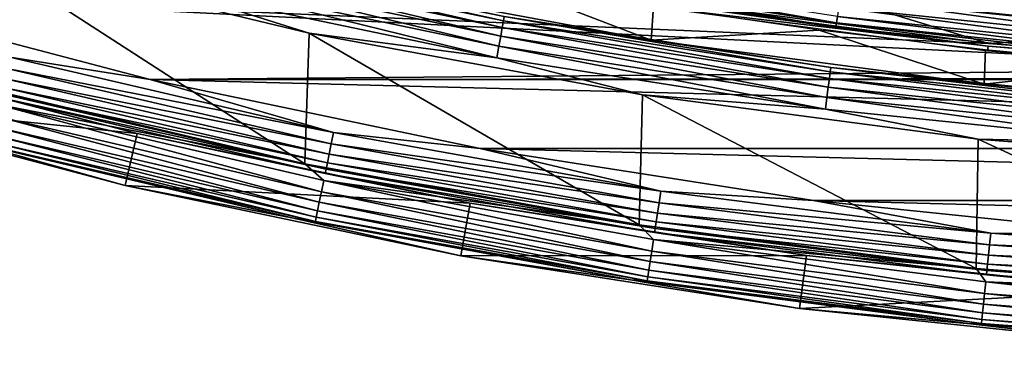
# Model space of a CAD drawing. Header units: millimetres. Extents: x -60 to 60, y -60 to 60.
# Tile 159 of 256: x -15 to -6, y -60 to -57. Entities that reach past the tile are written whole.
import ezdxf

# ---------------------------------------------------------------- set-up
doc = ezdxf.new("R2010")
doc.units = ezdxf.units.MM
doc.header["$LTSCALE"] = 81.481481
for name, color, linetype in [('1', 7, 'CONTINUOUS'), ('100', 7, 'CONTINUOUS'), ('116', 7, 'CONTINUOUS'), ('118', 7, 'CONTINUOUS'), ('120', 7, 'CONTINUOUS'), ('122', 7, 'CONTINUOUS'), ('123', 7, 'CONTINUOUS'), ('2', 7, 'CONTINUOUS'), ('226', 7, 'CONTINUOUS'), ('227', 7, 'CONTINUOUS'), ('98', 7, 'CONTINUOUS')]:
    doc.layers.add(name, color=color, linetype=linetype)

msp = doc.modelspace()

# ---------------------------------------------------------------- linework, layer by layer
at = {"layer": '1', "color": 7, "linetype": 'Continuous', "true_color": 0xf5f5f5}
for points in [[(-6.0024, -57.1089), (-3.0053, -57.3447), (-16.4928, -56.6596), (-6.0024, -57.1089)], [(-16.4928, -56.6596), (-3.0053, -57.3447), (-13.5542, -57.4335), (-16.4928, -56.6596)], [(-8.9831, -56.7165), (-6.0024, -57.1089), (-16.4928, -56.6596), (-8.9831, -56.7165)], [(-3.0053, -57.3447), (0, -57.4234), (-13.5542, -57.4335), (-3.0053, -57.3447)], [(-13.5542, -57.4335), (0, -57.4234), (13.5542, -57.4335), (-13.5542, -57.4335)], [(-10.5796, -58.0551), (-13.5542, -57.4335), (10.5796, -58.0551), (-10.5796, -58.0551)], [(10.5796, -58.0551), (-13.5542, -57.4335), (13.5542, -57.4335), (10.5796, -58.0551)], [(-7.577, -58.5227), (-10.5796, -58.0551), (7.577, -58.5227), (-7.577, -58.5227)], [(7.577, -58.5227), (-10.5796, -58.0551), (10.5796, -58.0551), (7.577, -58.5227)], [(-4.5542, -58.8352), (-7.577, -58.5227), (4.5542, -58.8352), (-4.5542, -58.8352)], [(4.5542, -58.8352), (-7.577, -58.5227), (7.577, -58.5227), (4.5542, -58.8352)]]:
    msp.add_3dface(points, dxfattribs=at)
at = {"layer": '100', "color": 7, "linetype": 'Continuous', "true_color": 0xf5f5f5}
for points in [[(-12.0155, -56.5285, 28.0087), (-9.0406, -57.0799, 28.0087), (-10.5072, -56.5172, 10.4913), (-12.0155, -56.5285, 28.0087)], [(-10.5072, -56.5172, 10.4913), (-9.0406, -57.0799, 28.0087), (-9.0197, -56.7736, 10.4913), (-10.5072, -56.5172, 10.4913)], [(-9.0197, -56.7736, 10.4913), (-9.0406, -57.0799, 28.0087), (-7.5259, -56.9909, 10.4913), (-9.0197, -56.7736, 10.4913)], [(-9.0406, -57.0799, 28.0087), (-6.0408, -57.4748, 28.0087), (-7.5259, -56.9909, 10.4913), (-9.0406, -57.0799, 28.0087)], [(-7.5259, -56.9909, 10.4913), (-6.0408, -57.4748, 28.0087), (-6.027, -57.1688, 10.4913), (-7.5259, -56.9909, 10.4913)], [(-6.027, -57.1688, 10.4913), (-6.0408, -57.4748, 28.0087), (-4.5239, -57.3074, 10.4913), (-6.027, -57.1688, 10.4913)], [(-6.0408, -57.4748, 28.0087), (-3.0246, -57.7122, 28.0087), (-4.5239, -57.3074, 10.4913), (-6.0408, -57.4748, 28.0087)]]:
    msp.add_3dface(points, dxfattribs=at)
at = {"layer": '116', "color": 7, "linetype": 'Continuous', "true_color": 0xf5f5f5}
for points in [[(-6.0024, -57.1089), (-8.9831, -56.7165), (-7.341, -56.7001, -0.021), (-6.0024, -57.1089)], [(-4.4124, -57.0028, -0.021), (-7.341, -56.7001, -0.021), (-4.3935, -56.7585, -0.0841), (-4.4124, -57.0028, -0.021)], [(-4.4124, -57.0028, -0.021), (-6.0024, -57.1089), (-7.341, -56.7001, -0.021), (-4.4124, -57.0028, -0.021)], [(-3.0053, -57.3447), (-6.0024, -57.1089), (-4.4124, -57.0028, -0.021), (-3.0053, -57.3447)]]:
    msp.add_3dface(points, dxfattribs=at)
at = {"layer": '118', "color": 7, "linetype": 'Continuous', "true_color": 0xf5f5f5}
for points in [[(-16.4928, -56.6596), (-13.5542, -57.4335), (-14.8189, -57.2339, 0.0123), (-16.4928, -56.6596)], [(-13.669, -57.92, 0.4913), (-16.6325, -57.1396, 0.4913), (-14.9131, -57.5977, 0.382), (-13.669, -57.92, 0.4913)], [(-14.8189, -57.2339, 0.0123), (-11.901, -57.911, 0.0123), (-14.8451, -57.3353, 0.0485), (-14.8189, -57.2339, 0.0123)], [(-14.8189, -57.2339, 0.0123), (-13.5542, -57.4335), (-11.901, -57.911, 0.0123), (-14.8189, -57.2339, 0.0123)], [(-14.8451, -57.3353, 0.0485), (-11.9221, -58.0136, 0.0485), (-14.8688, -57.4265, 0.1069), (-14.8451, -57.3353, 0.0485)], [(-14.8451, -57.3353, 0.0485), (-11.901, -57.911, 0.0123), (-11.9221, -58.0136, 0.0485), (-14.8451, -57.3353, 0.0485)], [(-14.8688, -57.4265, 0.1069), (-11.9411, -58.1059, 0.1069), (-14.8886, -57.503, 0.1846), (-14.8688, -57.4265, 0.1069)], [(-14.8688, -57.4265, 0.1069), (-11.9221, -58.0136, 0.0485), (-11.9411, -58.1059, 0.1069), (-14.8688, -57.4265, 0.1069)], [(-13.5542, -57.4335), (-10.5796, -58.0551), (-11.901, -57.911, 0.0123), (-13.5542, -57.4335)], [(-14.9036, -57.561, 0.2779), (-11.969, -58.242, 0.2779), (-14.9131, -57.5977, 0.382), (-14.9036, -57.561, 0.2779)], [(-14.8886, -57.503, 0.1846), (-11.957, -58.1833, 0.1846), (-14.9036, -57.561, 0.2779), (-14.8886, -57.503, 0.1846)], [(-14.9036, -57.561, 0.2779), (-11.957, -58.1833, 0.1846), (-11.969, -58.242, 0.2779), (-14.9036, -57.561, 0.2779)], [(-14.8886, -57.503, 0.1846), (-11.9411, -58.1059, 0.1069), (-11.957, -58.1833, 0.1846), (-14.8886, -57.503, 0.1846)], [(-13.669, -57.92, 0.4913), (-14.9131, -57.5977, 0.382), (-11.9767, -58.2791, 0.382), (-13.669, -57.92, 0.4913)], [(-14.9131, -57.5977, 0.382), (-11.969, -58.242, 0.2779), (-11.9767, -58.2791, 0.382), (-14.9131, -57.5977, 0.382)], [(-10.6692, -58.5469, 0.4913), (-13.669, -57.92, 0.4913), (-11.9767, -58.2791, 0.382), (-10.6692, -58.5469, 0.4913)], [(-11.901, -57.911, 0.0123), (-8.9526, -58.4395, 0.0123), (-11.9221, -58.0136, 0.0485), (-11.901, -57.911, 0.0123)], [(-11.901, -57.911, 0.0123), (-10.5796, -58.0551), (-8.9526, -58.4395, 0.0123), (-11.901, -57.911, 0.0123)], [(-11.9221, -58.0136, 0.0485), (-8.9685, -58.543, 0.0485), (-11.9411, -58.1059, 0.1069), (-11.9221, -58.0136, 0.0485)], [(-11.9221, -58.0136, 0.0485), (-8.9526, -58.4395, 0.0123), (-8.9685, -58.543, 0.0485), (-11.9221, -58.0136, 0.0485)], [(-10.5796, -58.0551), (-7.577, -58.5227), (-8.9526, -58.4395, 0.0123), (-10.5796, -58.0551)], [(-11.957, -58.1833, 0.1846), (-8.9947, -58.7142, 0.1846), (-11.969, -58.242, 0.2779), (-11.957, -58.1833, 0.1846)], [(-11.9411, -58.1059, 0.1069), (-8.9827, -58.6361, 0.1069), (-11.957, -58.1833, 0.1846), (-11.9411, -58.1059, 0.1069)], [(-11.957, -58.1833, 0.1846), (-8.9827, -58.6361, 0.1069), (-8.9947, -58.7142, 0.1846), (-11.957, -58.1833, 0.1846)], [(-11.9411, -58.1059, 0.1069), (-8.9685, -58.543, 0.0485), (-8.9827, -58.6361, 0.1069), (-11.9411, -58.1059, 0.1069)], [(-11.969, -58.242, 0.2779), (-9.0038, -58.7735, 0.2779), (-11.9767, -58.2791, 0.382), (-11.969, -58.242, 0.2779)], [(-11.969, -58.242, 0.2779), (-8.9947, -58.7142, 0.1846), (-9.0038, -58.7735, 0.2779), (-11.969, -58.242, 0.2779)], [(-10.6692, -58.5469, 0.4913), (-11.9767, -58.2791, 0.382), (-9.0095, -58.811, 0.382), (-10.6692, -58.5469, 0.4913)], [(-11.9767, -58.2791, 0.382), (-9.0038, -58.7735, 0.2779), (-9.0095, -58.811, 0.382), (-11.9767, -58.2791, 0.382)], [(-8.9526, -58.4395, 0.0123), (-5.9812, -58.8179, 0.0123), (-8.9685, -58.543, 0.0485), (-8.9526, -58.4395, 0.0123)], [(-8.9526, -58.4395, 0.0123), (-7.577, -58.5227), (-5.9812, -58.8179, 0.0123), (-8.9526, -58.4395, 0.0123)], [(-8.9685, -58.543, 0.0485), (-5.9918, -58.9221, 0.0485), (-8.9827, -58.6361, 0.1069), (-8.9685, -58.543, 0.0485)], [(-8.9685, -58.543, 0.0485), (-5.9812, -58.8179, 0.0123), (-5.9918, -58.9221, 0.0485), (-8.9685, -58.543, 0.0485)], [(-7.577, -58.5227), (-4.5542, -58.8352), (-5.9812, -58.8179, 0.0123), (-7.577, -58.5227)], [(-7.6411, -59.0185, 0.4913), (-10.6692, -58.5469, 0.4913), (-9.0095, -58.811, 0.382), (-7.6411, -59.0185, 0.4913)], [(-8.9947, -58.7142, 0.1846), (-6.0093, -59.0944, 0.1846), (-9.0038, -58.7735, 0.2779), (-8.9947, -58.7142, 0.1846)], [(-8.9827, -58.6361, 0.1069), (-6.0013, -59.0158, 0.1069), (-8.9947, -58.7142, 0.1846), (-8.9827, -58.6361, 0.1069)], [(-8.9947, -58.7142, 0.1846), (-6.0013, -59.0158, 0.1069), (-6.0093, -59.0944, 0.1846), (-8.9947, -58.7142, 0.1846)], [(-8.9827, -58.6361, 0.1069), (-5.9918, -58.9221, 0.0485), (-6.0013, -59.0158, 0.1069), (-8.9827, -58.6361, 0.1069)], [(-9.0038, -58.7735, 0.2779), (-6.0154, -59.1541, 0.2779), (-9.0095, -58.811, 0.382), (-9.0038, -58.7735, 0.2779)], [(-9.0038, -58.7735, 0.2779), (-6.0093, -59.0944, 0.1846), (-6.0154, -59.1541, 0.2779), (-9.0038, -58.7735, 0.2779)], [(-7.6411, -59.0185, 0.4913), (-9.0095, -58.811, 0.382), (-6.0192, -59.1918, 0.382), (-7.6411, -59.0185, 0.4913)], [(-9.0095, -58.811, 0.382), (-6.0154, -59.1541, 0.2779), (-6.0192, -59.1918, 0.382), (-9.0095, -58.811, 0.382)], [(-5.9812, -58.8179, 0.0123), (-2.9944, -59.0453, 0.0123), (-5.9918, -58.9221, 0.0485), (-5.9812, -58.8179, 0.0123)], [(-5.9812, -58.8179, 0.0123), (-4.5542, -58.8352), (-2.9944, -59.0453, 0.0123), (-5.9812, -58.8179, 0.0123)], [(-5.9918, -58.9221, 0.0485), (-2.9997, -59.15, 0.0485), (-6.0013, -59.0158, 0.1069), (-5.9918, -58.9221, 0.0485)], [(-5.9918, -58.9221, 0.0485), (-2.9944, -59.0453, 0.0123), (-2.9997, -59.15, 0.0485), (-5.9918, -58.9221, 0.0485)], [(-4.5928, -59.3336, 0.4913), (-7.6411, -59.0185, 0.4913), (-6.0192, -59.1918, 0.382), (-4.5928, -59.3336, 0.4913)], [(-6.0013, -59.0158, 0.1069), (-3.0045, -59.244, 0.1069), (-6.0093, -59.0944, 0.1846), (-6.0013, -59.0158, 0.1069)], [(-6.0013, -59.0158, 0.1069), (-2.9997, -59.15, 0.0485), (-3.0045, -59.244, 0.1069), (-6.0013, -59.0158, 0.1069)], [(-6.0154, -59.1541, 0.2779), (-3.0116, -59.3828, 0.2779), (-6.0192, -59.1918, 0.382), (-6.0154, -59.1541, 0.2779)], [(-6.0093, -59.0944, 0.1846), (-3.0085, -59.3229, 0.1846), (-6.0154, -59.1541, 0.2779), (-6.0093, -59.0944, 0.1846)], [(-6.0154, -59.1541, 0.2779), (-3.0085, -59.3229, 0.1846), (-3.0116, -59.3828, 0.2779), (-6.0154, -59.1541, 0.2779)], [(-6.0093, -59.0944, 0.1846), (-3.0045, -59.244, 0.1069), (-3.0085, -59.3229, 0.1846), (-6.0093, -59.0944, 0.1846)], [(-4.5928, -59.3336, 0.4913), (-6.0192, -59.1918, 0.382), (-3.0135, -59.4207, 0.382), (-4.5928, -59.3336, 0.4913)], [(-6.0192, -59.1918, 0.382), (-3.0116, -59.3828, 0.2779), (-3.0135, -59.4207, 0.382), (-6.0192, -59.1918, 0.382)]]:
    msp.add_3dface(points, dxfattribs=at)
at = {"layer": '120', "color": 7, "linetype": 'Continuous', "true_color": 0xf5f5f5}
for points in [[(-16.7667, -57.6006, 28), (-13.7793, -58.3874, 28), (-15.2676, -57.9733, 28), (-16.7667, -57.6006, 28)], [(-15.2676, -57.9733, 28), (-13.7793, -58.3874, 28), (-12.2629, -58.6824, 28), (-15.2676, -57.9733, 28)], [(-13.7793, -58.3874, 28), (-10.7553, -59.0193, 28), (-12.2629, -58.6824, 28), (-13.7793, -58.3874, 28)], [(-12.2629, -58.6824, 28), (-10.7553, -59.0193, 28), (-9.2258, -59.2359, 28), (-12.2629, -58.6824, 28)], [(-10.7553, -59.0193, 28), (-7.7028, -59.4947, 28), (-9.2258, -59.2359, 28), (-10.7553, -59.0193, 28)], [(-9.2258, -59.2359, 28), (-7.7028, -59.4947, 28), (-6.1641, -59.6323, 28), (-9.2258, -59.2359, 28)], [(-7.7028, -59.4947, 28), (-4.6299, -59.8123, 28), (-6.1641, -59.6323, 28), (-7.7028, -59.4947, 28)], [(-6.1641, -59.6323, 28), (-4.6299, -59.8123, 28), (-3.0862, -59.8705, 28), (-6.1641, -59.6323, 28)]]:
    msp.add_3dface(points, dxfattribs=at)
at = {"layer": '122', "color": 7, "linetype": 'Continuous', "true_color": 0xf5f5f5}
for points in [[(-12.1602, -58.1931, 28.5), (-15.1399, -57.4899, 28.5), (-14.929, -57.6594, 28.4876), (-12.1602, -58.1931, 28.5)], [(-12.0108, -58.4452, 28.4507), (-14.929, -57.6594, 28.4876), (-14.9556, -57.7618, 28.4507), (-12.0108, -58.4452, 28.4507)], [(-11.9895, -58.3415, 28.4876), (-12.1602, -58.1931, 28.5), (-14.929, -57.6594, 28.4876), (-11.9895, -58.3415, 28.4876)], [(-11.9895, -58.3415, 28.4876), (-14.929, -57.6594, 28.4876), (-12.0108, -58.4452, 28.4507), (-11.9895, -58.3415, 28.4876)], [(-12.0299, -58.5382, 28.3911), (-14.9556, -57.7618, 28.4507), (-14.9794, -57.8537, 28.3911), (-12.0299, -58.5382, 28.3911)], [(-12.0108, -58.4452, 28.4507), (-14.9556, -57.7618, 28.4507), (-12.0299, -58.5382, 28.3911), (-12.0108, -58.4452, 28.4507)], [(-12.0459, -58.6158, 28.3119), (-14.9794, -57.8537, 28.3911), (-14.9992, -57.9305, 28.3119), (-12.0459, -58.6158, 28.3119)], [(-12.0299, -58.5382, 28.3911), (-14.9794, -57.8537, 28.3911), (-12.0459, -58.6158, 28.3119), (-12.0299, -58.5382, 28.3911)], [(-15.2676, -57.9733, 28), (-12.2629, -58.6824, 28), (-15.0235, -58.0241, 28.1113), (-15.2676, -57.9733, 28)], [(-12.0653, -58.7105, 28.1113), (-15.0142, -57.9882, 28.217), (-15.0235, -58.0241, 28.1113), (-12.0653, -58.7105, 28.1113)], [(-12.0579, -58.6743, 28.217), (-14.9992, -57.9305, 28.3119), (-15.0142, -57.9882, 28.217), (-12.0579, -58.6743, 28.217)], [(-12.0579, -58.6743, 28.217), (-15.0142, -57.9882, 28.217), (-12.0653, -58.7105, 28.1113), (-12.0579, -58.6743, 28.217)], [(-12.0459, -58.6158, 28.3119), (-14.9992, -57.9305, 28.3119), (-12.0579, -58.6743, 28.217), (-12.0459, -58.6158, 28.3119)], [(-12.2629, -58.6824, 28), (-12.0653, -58.7105, 28.1113), (-15.0235, -58.0241, 28.1113), (-12.2629, -58.6824, 28)], [(-9.1484, -58.7419, 28.5), (-12.1602, -58.1931, 28.5), (-11.9895, -58.3415, 28.4876), (-9.1484, -58.7419, 28.5)], [(-9.0352, -58.9785, 28.4507), (-11.9895, -58.3415, 28.4876), (-12.0108, -58.4452, 28.4507), (-9.0352, -58.9785, 28.4507)], [(-9.0191, -58.8739, 28.4876), (-9.1484, -58.7419, 28.5), (-11.9895, -58.3415, 28.4876), (-9.0191, -58.8739, 28.4876)], [(-9.0191, -58.8739, 28.4876), (-11.9895, -58.3415, 28.4876), (-9.0352, -58.9785, 28.4507), (-9.0191, -58.8739, 28.4876)], [(-9.0495, -59.0723, 28.3911), (-12.0108, -58.4452, 28.4507), (-12.0299, -58.5382, 28.3911), (-9.0495, -59.0723, 28.3911)], [(-9.0352, -58.9785, 28.4507), (-12.0108, -58.4452, 28.4507), (-9.0495, -59.0723, 28.3911), (-9.0352, -58.9785, 28.4507)], [(-9.0616, -59.1507, 28.3119), (-12.0299, -58.5382, 28.3911), (-12.0459, -58.6158, 28.3119), (-9.0616, -59.1507, 28.3119)], [(-9.0495, -59.0723, 28.3911), (-12.0299, -58.5382, 28.3911), (-9.0616, -59.1507, 28.3119), (-9.0495, -59.0723, 28.3911)], [(-9.0706, -59.2097, 28.217), (-12.0459, -58.6158, 28.3119), (-12.0579, -58.6743, 28.217), (-9.0706, -59.2097, 28.217)], [(-9.0616, -59.1507, 28.3119), (-12.0459, -58.6158, 28.3119), (-9.0706, -59.2097, 28.217), (-9.0616, -59.1507, 28.3119)], [(-12.2629, -58.6824, 28), (-9.2258, -59.2359, 28), (-12.0653, -58.7105, 28.1113), (-12.2629, -58.6824, 28)], [(-9.0762, -59.2463, 28.1113), (-12.0579, -58.6743, 28.217), (-12.0653, -58.7105, 28.1113), (-9.0762, -59.2463, 28.1113)], [(-9.2258, -59.2359, 28), (-9.0762, -59.2463, 28.1113), (-12.0653, -58.7105, 28.1113), (-9.2258, -59.2359, 28)], [(-9.0706, -59.2097, 28.217), (-12.0579, -58.6743, 28.217), (-9.0762, -59.2463, 28.1113), (-9.0706, -59.2097, 28.217)], [(-6.1123, -59.135, 28.5), (-9.1484, -58.7419, 28.5), (-9.0191, -58.8739, 28.4876), (-6.1123, -59.135, 28.5)], [(-6.0364, -59.3604, 28.4507), (-9.0191, -58.8739, 28.4876), (-9.0352, -58.9785, 28.4507), (-6.0364, -59.3604, 28.4507)], [(-6.0257, -59.2551, 28.4876), (-6.1123, -59.135, 28.5), (-9.0191, -58.8739, 28.4876), (-6.0257, -59.2551, 28.4876)], [(-6.0257, -59.2551, 28.4876), (-9.0191, -58.8739, 28.4876), (-6.0364, -59.3604, 28.4507), (-6.0257, -59.2551, 28.4876)], [(-6.046, -59.4549, 28.3911), (-9.0352, -58.9785, 28.4507), (-9.0495, -59.0723, 28.3911), (-6.046, -59.4549, 28.3911)], [(-6.0364, -59.3604, 28.4507), (-9.0352, -58.9785, 28.4507), (-6.046, -59.4549, 28.3911), (-6.0364, -59.3604, 28.4507)], [(-6.054, -59.5338, 28.3119), (-9.0495, -59.0723, 28.3911), (-9.0616, -59.1507, 28.3119), (-6.054, -59.5338, 28.3119)], [(-6.046, -59.4549, 28.3911), (-9.0495, -59.0723, 28.3911), (-6.054, -59.5338, 28.3119), (-6.046, -59.4549, 28.3911)], [(-6.06, -59.5931, 28.217), (-9.0616, -59.1507, 28.3119), (-9.0706, -59.2097, 28.217), (-6.06, -59.5931, 28.217)], [(-6.054, -59.5338, 28.3119), (-9.0616, -59.1507, 28.3119), (-6.06, -59.5931, 28.217), (-6.054, -59.5338, 28.3119)], [(-3.06, -59.3712, 28.5), (-6.1123, -59.135, 28.5), (-6.0257, -59.2551, 28.4876), (-3.06, -59.3712, 28.5)], [(-9.2258, -59.2359, 28), (-6.1641, -59.6323, 28), (-9.0762, -59.2463, 28.1113), (-9.2258, -59.2359, 28)], [(-6.0638, -59.6299, 28.1113), (-9.0706, -59.2097, 28.217), (-9.0762, -59.2463, 28.1113), (-6.0638, -59.6299, 28.1113)], [(-6.1641, -59.6323, 28), (-6.0638, -59.6299, 28.1113), (-9.0762, -59.2463, 28.1113), (-6.1641, -59.6323, 28)], [(-6.06, -59.5931, 28.217), (-9.0706, -59.2097, 28.217), (-6.0638, -59.6299, 28.1113), (-6.06, -59.5931, 28.217)], [(-3.0221, -59.59, 28.4507), (-6.0257, -59.2551, 28.4876), (-6.0364, -59.3604, 28.4507), (-3.0221, -59.59, 28.4507)], [(-3.0167, -59.4843, 28.4876), (-3.06, -59.3712, 28.5), (-6.0257, -59.2551, 28.4876), (-3.0167, -59.4843, 28.4876)], [(-3.0167, -59.4843, 28.4876), (-6.0257, -59.2551, 28.4876), (-3.0221, -59.59, 28.4507), (-3.0167, -59.4843, 28.4876)], [(-3.0269, -59.6848, 28.3911), (-6.0364, -59.3604, 28.4507), (-6.046, -59.4549, 28.3911), (-3.0269, -59.6848, 28.3911)], [(-3.0221, -59.59, 28.4507), (-6.0364, -59.3604, 28.4507), (-3.0269, -59.6848, 28.3911), (-3.0221, -59.59, 28.4507)], [(-3.0309, -59.764, 28.3119), (-6.046, -59.4549, 28.3911), (-6.054, -59.5338, 28.3119), (-3.0309, -59.764, 28.3119)], [(-3.0269, -59.6848, 28.3911), (-6.046, -59.4549, 28.3911), (-3.0309, -59.764, 28.3119), (-3.0269, -59.6848, 28.3911)], [(-3.0358, -59.8605, 28.1113), (-6.06, -59.5931, 28.217), (-6.0638, -59.6299, 28.1113), (-3.0358, -59.8605, 28.1113)], [(-3.0339, -59.8236, 28.217), (-6.054, -59.5338, 28.3119), (-6.06, -59.5931, 28.217), (-3.0339, -59.8236, 28.217)], [(-3.0339, -59.8236, 28.217), (-6.06, -59.5931, 28.217), (-3.0358, -59.8605, 28.1113), (-3.0339, -59.8236, 28.217)], [(-3.0309, -59.764, 28.3119), (-6.054, -59.5338, 28.3119), (-3.0339, -59.8236, 28.217), (-3.0309, -59.764, 28.3119)], [(-6.1641, -59.6323, 28), (-3.0862, -59.8705, 28), (-6.0638, -59.6299, 28.1113), (-6.1641, -59.6323, 28)], [(-3.0862, -59.8705, 28), (-3.0358, -59.8605, 28.1113), (-6.0638, -59.6299, 28.1113), (-3.0862, -59.8705, 28)]]:
    msp.add_3dface(points, dxfattribs=at)
at = {"layer": '123', "color": 7, "linetype": 'Continuous', "true_color": 0xf5f5f5}
for points in [[(-15.087, -56.3051, 28.5), (-12.1195, -57.0175, 28.5), (-13.3635, -56.6258, 28.4877), (-15.087, -56.3051, 28.5)], [(-13.2997, -56.3553, 28.3154), (-10.381, -56.9652, 28.3154), (-13.2859, -56.2969, 28.2221), (-13.2997, -56.3553, 28.3154)], [(-13.2859, -56.2969, 28.2221), (-10.3702, -56.9062, 28.2221), (-13.2772, -56.26, 28.118), (-13.2859, -56.2969, 28.2221)], [(-13.2859, -56.2969, 28.2221), (-10.381, -56.9652, 28.3154), (-10.3702, -56.9062, 28.2221), (-13.2859, -56.2969, 28.2221)], [(-13.2772, -56.26, 28.118), (-10.3702, -56.9062, 28.2221), (-10.3634, -56.8689, 28.118), (-13.2772, -56.26, 28.118)], [(-13.3178, -56.4322, 28.3931), (-10.3951, -57.0429, 28.3931), (-13.2997, -56.3553, 28.3154), (-13.3178, -56.4322, 28.3931)], [(-13.2997, -56.3553, 28.3154), (-10.3951, -57.0429, 28.3931), (-10.381, -56.9652, 28.3154), (-13.2997, -56.3553, 28.3154)], [(-13.3395, -56.5238, 28.4515), (-10.412, -57.1356, 28.4515), (-13.3178, -56.4322, 28.3931), (-13.3395, -56.5238, 28.4515)], [(-13.3178, -56.4322, 28.3931), (-10.412, -57.1356, 28.4515), (-10.3951, -57.0429, 28.3931), (-13.3178, -56.4322, 28.3931)], [(-13.3635, -56.6258, 28.4877), (-10.4308, -57.2386, 28.4877), (-13.3395, -56.5238, 28.4515), (-13.3635, -56.6258, 28.4877)], [(-13.3395, -56.5238, 28.4515), (-10.4308, -57.2386, 28.4877), (-10.412, -57.1356, 28.4515), (-13.3395, -56.5238, 28.4515)], [(-9.0406, -57.0799, 28.0087), (-12.0155, -56.5285, 28.0087), (-10.3634, -56.8689, 28.118), (-9.0406, -57.0799, 28.0087)], [(-13.3635, -56.6258, 28.4877), (-12.1195, -57.0175, 28.5), (-10.4308, -57.2386, 28.4877), (-13.3635, -56.6258, 28.4877)], [(-10.381, -56.9652, 28.3154), (-7.4347, -57.4241, 28.3154), (-10.3702, -56.9062, 28.2221), (-10.381, -56.9652, 28.3154)], [(-10.3702, -56.9062, 28.2221), (-7.427, -57.3646, 28.2221), (-10.3634, -56.8689, 28.118), (-10.3702, -56.9062, 28.2221)], [(-10.3702, -56.9062, 28.2221), (-7.4347, -57.4241, 28.3154), (-7.427, -57.3646, 28.2221), (-10.3702, -56.9062, 28.2221)], [(-9.0406, -57.0799, 28.0087), (-10.3634, -56.8689, 28.118), (-7.4221, -57.327, 28.118), (-9.0406, -57.0799, 28.0087)], [(-10.3634, -56.8689, 28.118), (-7.427, -57.3646, 28.2221), (-7.4221, -57.327, 28.118), (-10.3634, -56.8689, 28.118)], [(-12.1195, -57.0175, 28.5), (-9.1188, -57.5737, 28.5), (-10.4308, -57.2386, 28.4877), (-12.1195, -57.0175, 28.5)], [(-10.3951, -57.0429, 28.3931), (-7.4448, -57.5024, 28.3931), (-10.381, -56.9652, 28.3154), (-10.3951, -57.0429, 28.3931)], [(-10.381, -56.9652, 28.3154), (-7.4448, -57.5024, 28.3931), (-7.4347, -57.4241, 28.3154), (-10.381, -56.9652, 28.3154)], [(-10.412, -57.1356, 28.4515), (-7.4569, -57.5958, 28.4515), (-10.3951, -57.0429, 28.3931), (-10.412, -57.1356, 28.4515)], [(-10.3951, -57.0429, 28.3931), (-7.4569, -57.5958, 28.4515), (-7.4448, -57.5024, 28.3931), (-10.3951, -57.0429, 28.3931)], [(-6.0408, -57.4748, 28.0087), (-9.0406, -57.0799, 28.0087), (-7.4221, -57.327, 28.118), (-6.0408, -57.4748, 28.0087)], [(-10.4308, -57.2386, 28.4877), (-7.4704, -57.6997, 28.4877), (-10.412, -57.1356, 28.4515), (-10.4308, -57.2386, 28.4877)], [(-10.412, -57.1356, 28.4515), (-7.4704, -57.6997, 28.4877), (-7.4569, -57.5958, 28.4515), (-10.412, -57.1356, 28.4515)], [(-10.4308, -57.2386, 28.4877), (-9.1188, -57.5737, 28.5), (-7.4704, -57.6997, 28.4877), (-10.4308, -57.2386, 28.4877)], [(-7.4347, -57.4241, 28.3154), (-4.4687, -57.7307, 28.3154), (-7.427, -57.3646, 28.2221), (-7.4347, -57.4241, 28.3154)], [(-7.427, -57.3646, 28.2221), (-4.4641, -57.6709, 28.2221), (-7.4221, -57.327, 28.118), (-7.427, -57.3646, 28.2221)], [(-7.427, -57.3646, 28.2221), (-4.4687, -57.7307, 28.3154), (-4.4641, -57.6709, 28.2221), (-7.427, -57.3646, 28.2221)], [(-6.0408, -57.4748, 28.0087), (-7.4221, -57.327, 28.118), (-4.4612, -57.6331, 28.118), (-6.0408, -57.4748, 28.0087)], [(-7.4221, -57.327, 28.118), (-4.4641, -57.6709, 28.2221), (-4.4612, -57.6331, 28.118), (-7.4221, -57.327, 28.118)], [(-7.4448, -57.5024, 28.3931), (-4.4748, -57.8094, 28.3931), (-7.4347, -57.4241, 28.3154), (-7.4448, -57.5024, 28.3931)], [(-7.4347, -57.4241, 28.3154), (-4.4748, -57.8094, 28.3931), (-4.4687, -57.7307, 28.3154), (-7.4347, -57.4241, 28.3154)], [(-3.0246, -57.7122, 28.0087), (-6.0408, -57.4748, 28.0087), (-4.4612, -57.6331, 28.118), (-3.0246, -57.7122, 28.0087)], [(-7.4569, -57.5958, 28.4515), (-4.4821, -57.9033, 28.4515), (-7.4448, -57.5024, 28.3931), (-7.4569, -57.5958, 28.4515)], [(-7.4448, -57.5024, 28.3931), (-4.4821, -57.9033, 28.4515), (-4.4748, -57.8094, 28.3931), (-7.4448, -57.5024, 28.3931)], [(-9.1188, -57.5737, 28.5), (-6.0931, -57.972, 28.5), (-7.4704, -57.6997, 28.4877), (-9.1188, -57.5737, 28.5)], [(-7.4704, -57.6997, 28.4877), (-4.4902, -58.0078, 28.4877), (-7.4569, -57.5958, 28.4515), (-7.4704, -57.6997, 28.4877)], [(-7.4569, -57.5958, 28.4515), (-4.4902, -58.0078, 28.4877), (-4.4821, -57.9033, 28.4515), (-7.4569, -57.5958, 28.4515)], [(-7.4704, -57.6997, 28.4877), (-6.0931, -57.972, 28.5), (-4.4902, -58.0078, 28.4877), (-7.4704, -57.6997, 28.4877)], [(-6.0931, -57.972, 28.5), (-3.0508, -58.2115, 28.5), (-4.4902, -58.0078, 28.4877), (-6.0931, -57.972, 28.5)]]:
    msp.add_3dface(points, dxfattribs=at)
at = {"layer": '2', "color": 7, "linetype": 'Continuous', "true_color": 0xf5f5f5}
for points in [[(-15.1399, -57.4899, 28.5), (-12.1602, -58.1931, 28.5), (-15.087, -56.3051, 28.5), (-15.1399, -57.4899, 28.5)], [(-15.087, -56.3051, 28.5), (-12.1602, -58.1931, 28.5), (-12.1195, -57.0175, 28.5), (-15.087, -56.3051, 28.5)], [(-12.1602, -58.1931, 28.5), (-9.1484, -58.7419, 28.5), (-12.1195, -57.0175, 28.5), (-12.1602, -58.1931, 28.5)], [(-12.1195, -57.0175, 28.5), (-9.1484, -58.7419, 28.5), (-9.1188, -57.5737, 28.5), (-12.1195, -57.0175, 28.5)], [(-9.1484, -58.7419, 28.5), (-6.1123, -59.135, 28.5), (-9.1188, -57.5737, 28.5), (-9.1484, -58.7419, 28.5)], [(-9.1188, -57.5737, 28.5), (-6.1123, -59.135, 28.5), (-6.0931, -57.972, 28.5), (-9.1188, -57.5737, 28.5)], [(-6.1123, -59.135, 28.5), (-3.06, -59.3712, 28.5), (-6.0931, -57.972, 28.5), (-6.1123, -59.135, 28.5)], [(-6.0931, -57.972, 28.5), (-3.06, -59.3712, 28.5), (-3.0508, -58.2115, 28.5), (-6.0931, -57.972, 28.5)]]:
    msp.add_3dface(points, dxfattribs=at)
at = {"layer": '226', "color": 151, "linetype": 'Continuous', "true_color": 0x7dbfed}
for points in [[(-8.9872, -56.7427, 28), (-8.9936, -56.7835, 28), (-6.0051, -57.1353, 28), (-8.9872, -56.7427, 28)], [(-8.9936, -56.7835, 28), (-6.0095, -57.1763, 28), (-6.0051, -57.1353, 28), (-8.9936, -56.7835, 28)], [(-6.0051, -57.1353, 28), (-6.0095, -57.1763, 28), (-3.0067, -57.3713, 28), (-6.0051, -57.1353, 28)], [(-6.0095, -57.1763, 28), (-3.0089, -57.4125, 28), (-3.0067, -57.3713, 28), (-6.0095, -57.1763, 28)]]:
    msp.add_3dface(points, dxfattribs=at)
at = {"layer": '227', "color": 151, "linetype": 'Continuous', "true_color": 0x7dbfed}
for points in [[(-7.3701, -56.9253, 28.217), (-10.2801, -56.4117, 28.3119), (-10.2908, -56.4704, 28.217), (-7.3701, -56.9253, 28.217)], [(-7.3625, -56.8661, 28.3119), (-10.2801, -56.4117, 28.3119), (-7.3701, -56.9253, 28.217), (-7.3625, -56.8661, 28.3119)], [(-7.3749, -56.962, 28.1113), (-10.2908, -56.4704, 28.217), (-10.2974, -56.5069, 28.1113), (-7.3749, -56.962, 28.1113)], [(-7.3701, -56.9253, 28.217), (-10.2908, -56.4704, 28.217), (-7.3749, -56.962, 28.1113), (-7.3701, -56.9253, 28.217)], [(-8.9872, -56.7427, 28), (-7.3749, -56.962, 28.1113), (-10.2974, -56.5069, 28.1113), (-8.9872, -56.7427, 28)], [(-4.4119, -56.996, 28.4507), (-7.3265, -56.5884, 28.4876), (-7.3401, -56.6934, 28.4507), (-4.4119, -56.996, 28.4507)], [(-4.4037, -56.8905, 28.4876), (-7.3265, -56.5884, 28.4876), (-4.4119, -56.996, 28.4507), (-4.4037, -56.8905, 28.4876)], [(-8.9872, -56.7427, 28), (-6.0051, -57.1353, 28), (-7.3749, -56.962, 28.1113), (-8.9872, -56.7427, 28)], [(-4.4192, -57.0907, 28.3911), (-7.3401, -56.6934, 28.4507), (-7.3523, -56.7875, 28.3911), (-4.4192, -57.0907, 28.3911)], [(-4.4119, -56.996, 28.4507), (-7.3401, -56.6934, 28.4507), (-4.4192, -57.0907, 28.3911), (-4.4119, -56.996, 28.4507)], [(-4.4253, -57.1698, 28.3119), (-7.3523, -56.7875, 28.3911), (-7.3625, -56.8661, 28.3119), (-4.4253, -57.1698, 28.3119)], [(-4.4192, -57.0907, 28.3911), (-7.3523, -56.7875, 28.3911), (-4.4253, -57.1698, 28.3119), (-4.4192, -57.0907, 28.3911)], [(-4.4328, -57.2662, 28.1113), (-7.3701, -56.9253, 28.217), (-7.3749, -56.962, 28.1113), (-4.4328, -57.2662, 28.1113)], [(-4.4299, -57.2292, 28.217), (-7.3625, -56.8661, 28.3119), (-7.3701, -56.9253, 28.217), (-4.4299, -57.2292, 28.217)], [(-4.4299, -57.2292, 28.217), (-7.3701, -56.9253, 28.217), (-4.4328, -57.2662, 28.1113), (-4.4299, -57.2292, 28.217)], [(-4.4253, -57.1698, 28.3119), (-7.3625, -56.8661, 28.3119), (-4.4299, -57.2292, 28.217), (-4.4253, -57.1698, 28.3119)], [(-6.0051, -57.1353, 28), (-4.4328, -57.2662, 28.1113), (-7.3749, -56.962, 28.1113), (-6.0051, -57.1353, 28)], [(-6.0051, -57.1353, 28), (-3.0067, -57.3713, 28), (-4.4328, -57.2662, 28.1113), (-6.0051, -57.1353, 28)]]:
    msp.add_3dface(points, dxfattribs=at)
at = {"layer": '98', "color": 7, "linetype": 'Continuous', "true_color": 0xf5f5f5}
for points in [[(-13.669, -57.92, 0.4913), (-16.7667, -57.6006, 28), (-16.6325, -57.1396, 0.4913), (-13.669, -57.92, 0.4913)], [(-13.7793, -58.3874, 28), (-16.7667, -57.6006, 28), (-13.669, -57.92, 0.4913), (-13.7793, -58.3874, 28)], [(-10.6692, -58.5469, 0.4913), (-13.7793, -58.3874, 28), (-13.669, -57.92, 0.4913), (-10.6692, -58.5469, 0.4913)], [(-10.7553, -59.0193, 28), (-13.7793, -58.3874, 28), (-10.6692, -58.5469, 0.4913), (-10.7553, -59.0193, 28)], [(-7.6411, -59.0185, 0.4913), (-10.7553, -59.0193, 28), (-10.6692, -58.5469, 0.4913), (-7.6411, -59.0185, 0.4913)], [(-7.7028, -59.4947, 28), (-10.7553, -59.0193, 28), (-7.6411, -59.0185, 0.4913), (-7.7028, -59.4947, 28)], [(-4.5928, -59.3336, 0.4913), (-7.7028, -59.4947, 28), (-7.6411, -59.0185, 0.4913), (-4.5928, -59.3336, 0.4913)], [(-4.6299, -59.8123, 28), (-7.7028, -59.4947, 28), (-4.5928, -59.3336, 0.4913), (-4.6299, -59.8123, 28)]]:
    msp.add_3dface(points, dxfattribs=at)

doc.saveas('drawing.dxf')
